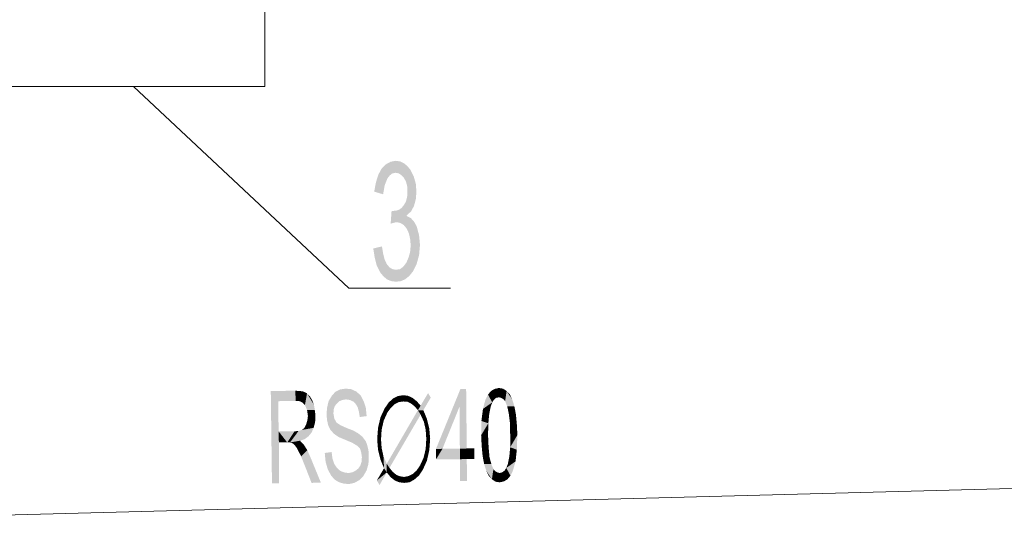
# Model space of a CAD drawing. Header units: millimetres. Extents: x -283 to 124139, y -3891 to 5906.
# Tile 3 of 55: x 667 to 840, y -3372 to -3284. Entities that reach past the tile are written whole.
import ezdxf

# ---------------------------------------------------------------- set-up
doc = ezdxf.new("R2010")
doc.units = ezdxf.units.MM
doc.header["$LTSCALE"] = 20
doc.header["$MEASUREMENT"] = 0
doc.layers.get('0').update_dxf_attribs({"color": 252, "linetype": 'CONTINUOUS'})

msp = doc.modelspace()

# ---------------------------------------------------------------- hatches: boundary and pattern name
h = msp.add_hatch(color=7)
h.dxf.hatch_style = 2
h.paths.add_polyline_path([(734.82, -3318.39), (735.56, -3318.76), (736.14, -3319.4), (736.62, -3320.25), (737.04, -3321.83), (737.2, -3323.53), (737.04, -3325.33), (736.62, -3326.86), (735.93, -3328.24), (735.3, -3329.03), (734.56, -3329.61), (733.82, -3329.93), (732.97, -3330.03), (732.18, -3329.93), (731.44, -3329.66), (730.8, -3329.14), (730.22, -3328.45), (729.58, -3327.23), (729.21, -3325.8), (728.95, -3324.16), (730.48, -3323.79), (730.69, -3325.06), (730.96, -3326.12), (731.33, -3326.91), (731.81, -3327.49), (732.33, -3327.81), (732.97, -3327.92), (733.66, -3327.81), (734.24, -3327.39), (734.77, -3326.7), (735.19, -3325.75), (735.46, -3324.74), (735.56, -3323.58), (735.46, -3322.47), (735.25, -3321.52), (734.87, -3320.67), (734.35, -3320.03), (733.76, -3319.66), (733.08, -3319.5), (732.6, -3319.61), (732.02, -3319.77), (732.18, -3317.55), (732.71, -3317.49), (733.13, -3317.44), (733.55, -3317.28), (733.98, -3316.96), (734.35, -3316.49), (734.72, -3315.85), (734.93, -3315.06), (734.98, -3314.05), (734.93, -3313.1), (734.72, -3312.31), (734.35, -3311.67), (733.92, -3311.2), (733.45, -3310.88), (732.92, -3310.77), (732.33, -3310.88), (731.86, -3311.25), (731.44, -3311.78), (730.96, -3313), (730.69, -3314.58), (729.11, -3314.11), (729.42, -3312.47), (729.85, -3311.09), (730.43, -3310.03), (731.17, -3309.29), (732.02, -3308.82), (732.92, -3308.66), (733.66, -3308.76), (734.35, -3309.08), (734.93, -3309.56), (735.51, -3310.24), (736.09, -3311.41), (736.46, -3312.68), (736.57, -3314.11), (736.46, -3315.48), (736.14, -3316.65), (735.62, -3317.6), (734.82, -3318.34)])
h = msp.add_hatch(color=7)
h.dxf.hatch_style = 2
h.paths.add_polyline_path([(726.57, -3353.95), (726.41, -3353), (726.2, -3352.21), (725.83, -3351.62), (725.4, -3351.2), (724.82, -3350.94), (724.13, -3350.83), (723.5, -3350.94), (722.97, -3351.15), (722.55, -3351.52), (722.17, -3352), (721.96, -3352.58), (721.91, -3353.32), (722.07, -3354.22), (722.44, -3354.91), (723.13, -3355.38), (724.29, -3355.91), (725.4, -3356.33), (726.25, -3356.81), (726.99, -3357.39), (727.63, -3358.24), (727.89, -3358.93), (728.1, -3359.83), (728.15, -3360.89), (728.1, -3362.21), (727.78, -3363.37), (727.2, -3364.38), (726.46, -3365.12), (725.61, -3365.59), (724.61, -3365.81), (723.66, -3365.7), (722.81, -3365.44), (722.07, -3364.96), (721.49, -3364.27), (720.9, -3363.16), (720.53, -3361.84), (720.38, -3360.3), (721.59, -3360.14), (721.75, -3361.31), (722.07, -3362.26), (722.55, -3362.95), (723.13, -3363.48), (723.82, -3363.74), (724.56, -3363.85), (725.19, -3363.74), (725.77, -3363.48), (726.3, -3363.05), (726.67, -3362.53), (726.88, -3361.84), (726.94, -3361.04), (726.83, -3360.25), (726.62, -3359.56), (726.2, -3359.09), (725.24, -3358.5), (723.87, -3357.92), (722.86, -3357.5), (722.02, -3356.92), (721.43, -3356.28), (721.01, -3355.49), (720.8, -3354.54), (720.69, -3353.48), (720.8, -3352.26), (721.06, -3351.15), (721.59, -3350.25), (722.23, -3349.51), (723.07, -3349.08), (724.08, -3348.93), (725.09, -3349.03), (725.98, -3349.46), (726.73, -3350.14), (727.25, -3351.15), (727.63, -3352.31), (727.78, -3353.79)])
h = msp.add_hatch(color=7)
h.dxf.hatch_style = 2
h.paths.add_polyline_path([(740.01, -3359.62), (744.35, -3348.98), (744.14, -3352.21)])
h = msp.add_hatch(color=7)
h.dxf.hatch_style = 2
h.paths.add_polyline_path([(744.35, -3348.98), (744.19, -3352.21), (744.14, -3352.21)])
h = msp.add_hatch(color=7)
h.dxf.hatch_style = 2
h.paths.add_polyline_path([(744.19, -3352.21), (744.35, -3348.98), (745.35, -3348.98)])
h = msp.add_hatch(color=7)
h.dxf.hatch_style = 2
h.paths.add_polyline_path([(745.35, -3348.98), (744.24, -3359.56), (744.19, -3352.21)])
h = msp.add_hatch(color=7)
h.dxf.hatch_style = 2
h.paths.add_polyline_path([(745.35, -3348.98), (745.46, -3359.51), (744.24, -3359.56)])
h = msp.add_hatch(color=7)
h.dxf.hatch_style = 2
h.paths.add_polyline_path([(749.74, -3349.35), (750.38, -3348.98), (751.12, -3348.82)])
h = msp.add_hatch(color=7)
h.dxf.hatch_style = 2
h.paths.add_polyline_path([(749.74, -3349.35), (751.12, -3348.82), (751.12, -3350.46)])
h = msp.add_hatch(color=7)
h.dxf.hatch_style = 2
h.paths.add_polyline_path([(751.12, -3348.82), (751.86, -3348.93), (752.5, -3349.35)])
h = msp.add_hatch(color=7)
h.dxf.hatch_style = 2
h.paths.add_polyline_path([(751.12, -3348.82), (752.5, -3349.35), (751.54, -3350.57)])
h = msp.add_hatch(color=7)
h.dxf.hatch_style = 2
h.paths.add_polyline_path([(751.12, -3348.82), (751.54, -3350.57), (751.12, -3350.46)])
h = msp.add_hatch(color=7)
h.dxf.hatch_style = 2
h.paths.add_polyline_path([(710.85, -3349.35), (715.19, -3349.3), (715.24, -3351.1)])
h = msp.add_hatch(color=7)
h.dxf.hatch_style = 2
h.paths.add_polyline_path([(711.06, -3365.65), (710.85, -3349.35), (712.23, -3356.49)])
h = msp.add_hatch(color=7)
h.dxf.hatch_style = 2
h.paths.add_polyline_path([(712.17, -3351.15), (712.23, -3356.49), (710.85, -3349.35)])
h = msp.add_hatch(color=7)
h.dxf.hatch_style = 2
h.paths.add_polyline_path([(710.85, -3349.35), (715.24, -3351.1), (712.17, -3351.15)])
h = msp.add_hatch(color=7)
h.dxf.hatch_style = 2
h.paths.add_polyline_path([(715.93, -3351.15), (715.24, -3351.1), (715.19, -3349.3)])
h = msp.add_hatch(color=7)
h.dxf.hatch_style = 2
h.paths.add_polyline_path([(715.93, -3351.15), (715.19, -3349.3), (715.98, -3349.35)])
h = msp.add_hatch(color=7)
h.dxf.hatch_style = 2
h.paths.add_polyline_path([(715.93, -3351.15), (715.98, -3349.35), (716.67, -3349.46)])
h = msp.add_hatch(color=7)
h.dxf.hatch_style = 2
h.paths.add_polyline_path([(716.67, -3349.46), (716.46, -3351.41), (715.93, -3351.15)])
h = msp.add_hatch(color=7)
h.dxf.hatch_style = 2
h.paths.add_polyline_path([(716.67, -3349.46), (717.25, -3349.77), (716.46, -3351.41)])
h = msp.add_hatch(color=7)
h.dxf.hatch_style = 2
h.paths.add_polyline_path([(717.25, -3349.77), (716.88, -3351.84), (716.46, -3351.41)])
h = msp.add_hatch(color=7)
h.dxf.hatch_style = 2
h.paths.add_polyline_path([(717.25, -3349.77), (717.25, -3352.68), (716.88, -3351.84)])
h = msp.add_hatch(color=7)
h.dxf.hatch_style = 2
h.paths.add_polyline_path([(717.25, -3349.77), (717.73, -3350.25), (718.15, -3350.94)])
h = msp.add_hatch(color=7)
h.dxf.hatch_style = 2
h.paths.add_polyline_path([(717.25, -3349.77), (718.15, -3350.94), (718.47, -3351.78)])
h = msp.add_hatch(color=7)
h.dxf.hatch_style = 2
h.paths.add_polyline_path([(717.25, -3349.77), (718.47, -3351.78), (718.63, -3352.74)])
h = msp.add_hatch(color=7)
h.dxf.hatch_style = 2
h.paths.add_polyline_path([(717.25, -3349.77), (718.63, -3352.74), (717.25, -3352.68)])
h = msp.add_hatch(color=7)
h.dxf.hatch_style = 2
h.paths.add_polyline_path([(731.65, -3351.41), (732.44, -3350.67), (732.71, -3351.68)])
h = msp.add_hatch(color=7)
h.dxf.hatch_style = 2
h.paths.add_polyline_path([(732.44, -3350.67), (733.29, -3350.25), (733.45, -3351.31)])
h = msp.add_hatch(color=7)
h.dxf.hatch_style = 2
h.paths.add_polyline_path([(732.44, -3350.67), (733.45, -3351.31), (732.71, -3351.68)])
h = msp.add_hatch(color=7)
h.dxf.hatch_style = 2
h.paths.add_polyline_path([(733.29, -3350.25), (734.24, -3350.09), (734.24, -3351.2)])
h = msp.add_hatch(color=7)
h.dxf.hatch_style = 2
h.paths.add_polyline_path([(733.29, -3350.25), (734.24, -3351.2), (733.45, -3351.31)])
h = msp.add_hatch(color=7)
h.dxf.hatch_style = 2
h.paths.add_polyline_path([(734.24, -3350.09), (735.09, -3350.2), (734.98, -3351.25)])
h = msp.add_hatch(color=7)
h.dxf.hatch_style = 2
h.paths.add_polyline_path([(734.24, -3350.09), (734.98, -3351.25), (734.24, -3351.2)])
h = msp.add_hatch(color=7)
h.dxf.hatch_style = 2
h.paths.add_polyline_path([(735.09, -3350.2), (735.62, -3351.57), (734.98, -3351.25)])
h = msp.add_hatch(color=7)
h.dxf.hatch_style = 2
h.paths.add_polyline_path([(735.09, -3350.2), (735.88, -3350.57), (735.62, -3351.57)])
h = msp.add_hatch(color=7)
h.dxf.hatch_style = 2
h.paths.add_polyline_path([(735.88, -3350.57), (736.25, -3352.05), (735.62, -3351.57)])
h = msp.add_hatch(color=7)
h.dxf.hatch_style = 2
h.paths.add_polyline_path([(735.88, -3350.57), (736.62, -3351.15), (736.25, -3352.05)])
h = msp.add_hatch(color=7)
h.dxf.hatch_style = 2
h.paths.add_polyline_path([(739.11, -3350.51), (736.83, -3352.74), (737.31, -3351.94)])
h = msp.add_hatch(color=7)
h.dxf.hatch_style = 2
h.paths.add_polyline_path([(736.83, -3352.74), (739.11, -3350.51), (737.79, -3352.74)])
h = msp.add_hatch(color=7)
h.dxf.hatch_style = 2
h.paths.add_polyline_path([(737.31, -3351.94), (738.63, -3349.72), (739.11, -3350.51)])
h = msp.add_hatch(color=7)
h.dxf.hatch_style = 2
h.paths.add_polyline_path([(748.32, -3352.52), (748.74, -3350.94), (749.22, -3349.98)])
h = msp.add_hatch(color=7)
h.dxf.hatch_style = 2
h.paths.add_polyline_path([(748.32, -3352.52), (749.22, -3349.98), (749.96, -3351.36)])
h = msp.add_hatch(color=7)
h.dxf.hatch_style = 2
h.paths.add_polyline_path([(749.22, -3349.98), (749.74, -3349.35), (750.27, -3350.88)])
h = msp.add_hatch(color=7)
h.dxf.hatch_style = 2
h.paths.add_polyline_path([(749.22, -3349.98), (750.27, -3350.88), (749.96, -3351.36)])
h = msp.add_hatch(color=7)
h.dxf.hatch_style = 2
h.paths.add_polyline_path([(749.74, -3349.35), (750.64, -3350.57), (750.27, -3350.88)])
h = msp.add_hatch(color=7)
h.dxf.hatch_style = 2
h.paths.add_polyline_path([(749.74, -3349.35), (751.12, -3350.46), (750.64, -3350.57)])
h = msp.add_hatch(color=7)
h.dxf.hatch_style = 2
h.paths.add_polyline_path([(752.5, -3349.35), (751.91, -3350.78), (751.54, -3350.57)])
h = msp.add_hatch(color=7)
h.dxf.hatch_style = 2
h.paths.add_polyline_path([(752.5, -3349.35), (752.23, -3351.15), (751.91, -3350.78)])
h = msp.add_hatch(color=7)
h.dxf.hatch_style = 2
h.paths.add_polyline_path([(752.5, -3349.35), (752.6, -3352.05), (752.23, -3351.15)])
h = msp.add_hatch(color=7)
h.dxf.hatch_style = 2
h.paths.add_polyline_path([(752.5, -3349.35), (753.08, -3349.98), (753.5, -3350.88)])
h = msp.add_hatch(color=7)
h.dxf.hatch_style = 2
h.paths.add_polyline_path([(752.5, -3349.35), (753.5, -3350.88), (753.87, -3352.05)])
h = msp.add_hatch(color=7)
h.dxf.hatch_style = 2
h.paths.add_polyline_path([(752.5, -3349.35), (753.87, -3352.05), (752.6, -3352.05)])
h = msp.add_hatch(color=7)
h.dxf.hatch_style = 2
h.paths.add_polyline_path([(730.22, -3354.01), (730.96, -3352.42), (731.44, -3353.16)])
h = msp.add_hatch(color=7)
h.dxf.hatch_style = 2
h.paths.add_polyline_path([(730.96, -3352.42), (731.65, -3351.41), (732.07, -3352.31)])
h = msp.add_hatch(color=7)
h.dxf.hatch_style = 2
h.paths.add_polyline_path([(730.96, -3352.42), (732.07, -3352.31), (731.44, -3353.16)])
h = msp.add_hatch(color=7)
h.dxf.hatch_style = 2
h.paths.add_polyline_path([(731.65, -3351.41), (732.71, -3351.68), (732.07, -3352.31)])
h = msp.add_hatch(color=7)
h.dxf.hatch_style = 2
h.paths.add_polyline_path([(736.62, -3351.15), (736.83, -3352.74), (736.25, -3352.05)])
h = msp.add_hatch(color=7)
h.dxf.hatch_style = 2
h.paths.add_polyline_path([(736.62, -3351.15), (737.31, -3351.94), (736.83, -3352.74)])
h = msp.add_hatch(color=7)
h.dxf.hatch_style = 2
h.paths.add_polyline_path([(740.01, -3359.62), (744.14, -3352.21), (741.17, -3359.56)])
h = msp.add_hatch(color=7)
h.dxf.hatch_style = 2
h.paths.add_polyline_path([(748.32, -3352.52), (749.96, -3351.36), (749.69, -3352.1)])
h = msp.add_hatch(color=7)
h.dxf.hatch_style = 2
h.paths.add_polyline_path([(748.32, -3352.52), (749.69, -3352.1), (749.43, -3353.37)])
h = msp.add_hatch(color=7)
h.dxf.hatch_style = 2
h.paths.add_polyline_path([(753.87, -3352.05), (752.87, -3353.27), (752.6, -3352.05)])
h = msp.add_hatch(color=7)
h.dxf.hatch_style = 2
h.paths.add_polyline_path([(753.87, -3352.05), (754.14, -3353.48), (752.87, -3353.27)])
h = msp.add_hatch(color=7)
h.dxf.hatch_style = 2
h.paths.add_polyline_path([(718.63, -3352.74), (717.41, -3353.74), (717.25, -3352.68)])
h = msp.add_hatch(color=7)
h.dxf.hatch_style = 2
h.paths.add_polyline_path([(718.68, -3354.85), (717.31, -3354.54), (717.41, -3353.74)])
h = msp.add_hatch(color=7)
h.dxf.hatch_style = 2
h.paths.add_polyline_path([(718.63, -3352.74), (718.68, -3354.85), (717.41, -3353.74)])
h = msp.add_hatch(color=7)
h.dxf.hatch_style = 2
h.paths.add_polyline_path([(718.63, -3352.74), (718.74, -3353.74), (718.68, -3354.85)])
h = msp.add_hatch(color=7)
h.dxf.hatch_style = 2
h.paths.add_polyline_path([(729.79, -3355.86), (730.22, -3354.01), (730.8, -3354.59)])
h = msp.add_hatch(color=7)
h.dxf.hatch_style = 2
h.paths.add_polyline_path([(730.22, -3354.01), (731.44, -3353.16), (730.8, -3354.59)])
h = msp.add_hatch(color=7)
h.dxf.hatch_style = 2
h.paths.add_polyline_path([(731.33, -3362.21), (736.83, -3352.74), (737.31, -3353.53)])
h = msp.add_hatch(color=7)
h.dxf.hatch_style = 2
h.paths.add_polyline_path([(731.33, -3362.21), (737.31, -3353.53), (731.81, -3362.95)])
h = msp.add_hatch(color=7)
h.dxf.hatch_style = 2
h.paths.add_polyline_path([(736.83, -3352.74), (737.79, -3352.74), (737.31, -3353.53)])
h = msp.add_hatch(color=7)
h.dxf.hatch_style = 2
h.paths.add_polyline_path([(737.79, -3352.74), (737.89, -3354.8), (737.31, -3353.53)])
h = msp.add_hatch(color=7)
h.dxf.hatch_style = 2
h.paths.add_polyline_path([(737.79, -3352.74), (738.42, -3354.27), (737.89, -3354.8)])
h = msp.add_hatch(color=7)
h.dxf.hatch_style = 2
h.paths.add_polyline_path([(749.43, -3353.37), (748.05, -3354.64), (748.32, -3352.52)])
h = msp.add_hatch(color=7)
h.dxf.hatch_style = 2
h.paths.add_polyline_path([(749.43, -3353.37), (749.27, -3355.06), (748.05, -3354.64)])
h = msp.add_hatch(color=7)
h.dxf.hatch_style = 2
h.paths.add_polyline_path([(753.08, -3354.96), (752.87, -3353.27), (754.14, -3353.48)])
h = msp.add_hatch(color=7)
h.dxf.hatch_style = 2
h.paths.add_polyline_path([(753.08, -3354.96), (754.14, -3353.48), (754.3, -3355.17)])
h = msp.add_hatch(color=7)
h.dxf.hatch_style = 2
h.paths.add_polyline_path([(718.42, -3355.86), (714.24, -3358.45), (715.77, -3356.39)])
h = msp.add_hatch(color=7)
h.dxf.hatch_style = 2
h.paths.add_polyline_path([(714.24, -3358.45), (718.42, -3355.86), (718.05, -3356.7)])
h = msp.add_hatch(color=7)
h.dxf.hatch_style = 2
h.paths.add_polyline_path([(718.42, -3355.86), (715.77, -3356.39), (716.35, -3356.23)])
h = msp.add_hatch(color=7)
h.dxf.hatch_style = 2
h.paths.add_polyline_path([(718.42, -3355.86), (716.35, -3356.23), (716.78, -3355.86)])
h = msp.add_hatch(color=7)
h.dxf.hatch_style = 2
h.paths.add_polyline_path([(718.42, -3355.86), (716.78, -3355.86), (717.09, -3355.28)])
h = msp.add_hatch(color=7)
h.dxf.hatch_style = 2
h.paths.add_polyline_path([(718.68, -3354.85), (717.09, -3355.28), (717.31, -3354.54)])
h = msp.add_hatch(color=7)
h.dxf.hatch_style = 2
h.paths.add_polyline_path([(718.68, -3354.85), (718.42, -3355.86), (717.09, -3355.28)])
h = msp.add_hatch(color=7)
h.dxf.hatch_style = 2
h.paths.add_polyline_path([(729.64, -3357.92), (729.79, -3355.86), (730.43, -3356.18)])
h = msp.add_hatch(color=7)
h.dxf.hatch_style = 2
h.paths.add_polyline_path([(729.79, -3355.86), (730.8, -3354.59), (730.43, -3356.18)])
h = msp.add_hatch(color=7)
h.dxf.hatch_style = 2
h.paths.add_polyline_path([(738.42, -3354.27), (738.21, -3356.23), (737.89, -3354.8)])
h = msp.add_hatch(color=7)
h.dxf.hatch_style = 2
h.paths.add_polyline_path([(738.42, -3354.27), (738.84, -3355.96), (738.21, -3356.23)])
h = msp.add_hatch(color=7)
h.dxf.hatch_style = 2
h.paths.add_polyline_path([(738.84, -3355.96), (738.31, -3357.82), (738.21, -3356.23)])
h = msp.add_hatch(color=7)
h.dxf.hatch_style = 2
h.paths.add_polyline_path([(738.84, -3355.96), (739, -3357.82), (738.31, -3357.82)])
h = msp.add_hatch(color=7)
h.dxf.hatch_style = 2
h.paths.add_polyline_path([(749.27, -3355.06), (748, -3357.18), (748.05, -3354.64)])
h = msp.add_hatch(color=7)
h.dxf.hatch_style = 2
h.paths.add_polyline_path([(749.27, -3355.06), (749.22, -3357.18), (748, -3357.18)])
h = msp.add_hatch(color=7)
h.dxf.hatch_style = 2
h.paths.add_polyline_path([(753.13, -3357.13), (753.08, -3354.96), (754.3, -3355.17)])
h = msp.add_hatch(color=7)
h.dxf.hatch_style = 2
h.paths.add_polyline_path([(753.13, -3357.13), (754.3, -3355.17), (754.4, -3357.13)])
h = msp.add_hatch(color=7)
h.dxf.hatch_style = 2
h.paths.add_polyline_path([(712.28, -3358.45), (711.06, -3365.65), (712.23, -3356.49)])
h = msp.add_hatch(color=7)
h.dxf.hatch_style = 2
h.paths.add_polyline_path([(712.23, -3356.49), (715.03, -3356.49), (713.76, -3358.45)])
h = msp.add_hatch(color=7)
h.dxf.hatch_style = 2
h.paths.add_polyline_path([(712.23, -3356.49), (713.76, -3358.45), (712.28, -3358.45)])
h = msp.add_hatch(color=7)
h.dxf.hatch_style = 2
h.paths.add_polyline_path([(714.24, -3358.45), (713.76, -3358.45), (715.03, -3356.49)])
h = msp.add_hatch(color=7)
h.dxf.hatch_style = 2
h.paths.add_polyline_path([(714.24, -3358.45), (715.03, -3356.49), (715.77, -3356.39)])
h = msp.add_hatch(color=7)
h.dxf.hatch_style = 2
h.paths.add_polyline_path([(714.24, -3358.45), (718.05, -3356.7), (717.52, -3357.34)])
h = msp.add_hatch(color=7)
h.dxf.hatch_style = 2
h.paths.add_polyline_path([(714.24, -3358.45), (717.52, -3357.34), (716.83, -3357.87)])
h = msp.add_hatch(color=7)
h.dxf.hatch_style = 2
h.paths.add_polyline_path([(729.64, -3357.92), (730.43, -3356.18), (730.32, -3357.92)])
h = msp.add_hatch(color=7)
h.dxf.hatch_style = 2
h.paths.add_polyline_path([(749.22, -3357.18), (748.1, -3359.14), (748, -3357.18)])
h = msp.add_hatch(color=7)
h.dxf.hatch_style = 2
h.paths.add_polyline_path([(749.22, -3357.18), (749.32, -3359.35), (748.1, -3359.14)])
h = msp.add_hatch(color=7)
h.dxf.hatch_style = 2
h.paths.add_polyline_path([(753.13, -3359.3), (753.13, -3357.13), (754.4, -3357.13)])
h = msp.add_hatch(color=7)
h.dxf.hatch_style = 2
h.paths.add_polyline_path([(753.13, -3359.3), (754.4, -3357.13), (754.3, -3359.72)])
h = msp.add_hatch(color=7)
h.dxf.hatch_style = 2
h.paths.add_polyline_path([(712.28, -3358.45), (712.33, -3365.65), (711.06, -3365.65)])
h = msp.add_hatch(color=7)
h.dxf.hatch_style = 2
h.paths.add_polyline_path([(714.24, -3358.45), (716.83, -3357.87), (716.04, -3358.13)])
h = msp.add_hatch(color=7)
h.dxf.hatch_style = 2
h.paths.add_polyline_path([(716.04, -3358.13), (714.66, -3358.56), (714.24, -3358.45)])
h = msp.add_hatch(color=7)
h.dxf.hatch_style = 2
h.paths.add_polyline_path([(714.66, -3358.56), (716.04, -3358.13), (716.04, -3358.19)])
h = msp.add_hatch(color=7)
h.dxf.hatch_style = 2
h.paths.add_polyline_path([(715.03, -3358.87), (714.66, -3358.56), (716.04, -3358.19)])
h = msp.add_hatch(color=7)
h.dxf.hatch_style = 2
h.paths.add_polyline_path([(716.04, -3358.19), (715.4, -3359.35), (715.03, -3358.87)])
h = msp.add_hatch(color=7)
h.dxf.hatch_style = 2
h.paths.add_polyline_path([(716.04, -3358.19), (715.77, -3360.04), (715.4, -3359.35)])
h = msp.add_hatch(color=7)
h.dxf.hatch_style = 2
h.paths.add_polyline_path([(716.04, -3358.19), (716.67, -3358.82), (715.77, -3360.04)])
h = msp.add_hatch(color=7)
h.dxf.hatch_style = 2
h.paths.add_polyline_path([(716.67, -3358.82), (716.2, -3360.89), (715.77, -3360.04)])
h = msp.add_hatch(color=7)
h.dxf.hatch_style = 2
h.paths.add_polyline_path([(716.67, -3358.82), (717.31, -3359.83), (716.2, -3360.89)])
h = msp.add_hatch(color=7)
h.dxf.hatch_style = 2
h.paths.add_polyline_path([(729.79, -3359.77), (729.64, -3357.92), (730.32, -3357.92)])
h = msp.add_hatch(color=7)
h.dxf.hatch_style = 2
h.paths.add_polyline_path([(729.79, -3359.77), (730.32, -3357.92), (730.43, -3359.46)])
h = msp.add_hatch(color=7)
h.dxf.hatch_style = 2
h.paths.add_polyline_path([(738.21, -3359.56), (738.31, -3357.82), (739, -3357.82)])
h = msp.add_hatch(color=7)
h.dxf.hatch_style = 2
h.paths.add_polyline_path([(738.21, -3359.56), (739, -3357.82), (738.84, -3359.83)])
h = msp.add_hatch(color=7)
h.dxf.hatch_style = 2
h.paths.add_polyline_path([(749.32, -3359.35), (748.26, -3360.83), (748.1, -3359.14)])
h = msp.add_hatch(color=7)
h.dxf.hatch_style = 2
h.paths.add_polyline_path([(749.32, -3359.35), (749.48, -3361.04), (748.26, -3360.83)])
h = msp.add_hatch(color=7)
h.dxf.hatch_style = 2
h.paths.add_polyline_path([(752.97, -3360.99), (753.13, -3359.3), (754.3, -3359.72)])
h = msp.add_hatch(color=7)
h.dxf.hatch_style = 2
h.paths.add_polyline_path([(717.31, -3359.83), (716.83, -3362.47), (716.2, -3360.89)])
h = msp.add_hatch(color=7)
h.dxf.hatch_style = 2
h.paths.add_polyline_path([(717.31, -3359.83), (717.89, -3361.15), (716.83, -3362.47)])
h = msp.add_hatch(color=7)
h.dxf.hatch_style = 2
h.paths.add_polyline_path([(717.89, -3361.15), (718.05, -3365.59), (716.83, -3362.47)])
h = msp.add_hatch(color=7)
h.dxf.hatch_style = 2
h.paths.add_polyline_path([(717.89, -3361.15), (719.69, -3365.54), (718.05, -3365.59)])
h = msp.add_hatch(color=7)
h.dxf.hatch_style = 2
h.paths.add_polyline_path([(730.22, -3361.47), (729.79, -3359.77), (730.43, -3359.46)])
h = msp.add_hatch(color=7)
h.dxf.hatch_style = 2
h.paths.add_polyline_path([(730.22, -3361.47), (730.43, -3359.46), (730.75, -3360.89)])
h = msp.add_hatch(color=7)
h.dxf.hatch_style = 2
h.paths.add_polyline_path([(730.75, -3360.89), (730.85, -3363), (730.22, -3361.47)])
h = msp.add_hatch(color=7)
h.dxf.hatch_style = 2
h.paths.add_polyline_path([(730.75, -3360.89), (731.33, -3362.21), (731.33, -3363.74)])
h = msp.add_hatch(color=7)
h.dxf.hatch_style = 2
h.paths.add_polyline_path([(730.75, -3360.89), (731.33, -3363.74), (730.85, -3363)])
h = msp.add_hatch(color=7)
h.dxf.hatch_style = 2
h.paths.add_polyline_path([(738.42, -3361.68), (737.2, -3362.53), (737.84, -3361.15)])
h = msp.add_hatch(color=7)
h.dxf.hatch_style = 2
h.paths.add_polyline_path([(738.84, -3359.83), (737.84, -3361.15), (738.21, -3359.56)])
h = msp.add_hatch(color=7)
h.dxf.hatch_style = 2
h.paths.add_polyline_path([(738.84, -3359.83), (738.42, -3361.68), (737.84, -3361.15)])
h = msp.add_hatch(color=7)
h.dxf.hatch_style = 2
h.paths.add_polyline_path([(740.06, -3361.41), (740.01, -3359.62), (741.17, -3359.56)])
h = msp.add_hatch(color=7)
h.dxf.hatch_style = 2
h.paths.add_polyline_path([(741.17, -3359.56), (744.29, -3361.41), (740.06, -3361.41)])
h = msp.add_hatch(color=7)
h.dxf.hatch_style = 2
h.paths.add_polyline_path([(741.17, -3359.56), (744.24, -3359.56), (744.29, -3361.41)])
h = msp.add_hatch(color=7)
h.dxf.hatch_style = 2
h.paths.add_polyline_path([(745.46, -3361.36), (744.24, -3359.56), (745.46, -3359.51)])
h = msp.add_hatch(color=7)
h.dxf.hatch_style = 2
h.paths.add_polyline_path([(744.24, -3359.56), (745.46, -3361.36), (744.29, -3361.41)])
h = msp.add_hatch(color=7)
h.dxf.hatch_style = 2
h.paths.add_polyline_path([(745.46, -3359.51), (746.78, -3359.51), (746.78, -3361.36)])
h = msp.add_hatch(color=7)
h.dxf.hatch_style = 2
h.paths.add_polyline_path([(745.46, -3359.51), (746.78, -3361.36), (745.46, -3361.36)])
h = msp.add_hatch(color=7)
h.dxf.hatch_style = 2
h.paths.add_polyline_path([(748.53, -3362.26), (748.26, -3360.83), (749.48, -3361.04)])
h = msp.add_hatch(color=7)
h.dxf.hatch_style = 2
h.paths.add_polyline_path([(748.53, -3362.26), (749.48, -3361.04), (749.8, -3362.26)])
h = msp.add_hatch(color=7)
h.dxf.hatch_style = 2
h.paths.add_polyline_path([(754.08, -3361.78), (752.71, -3362.26), (752.97, -3360.99)])
h = msp.add_hatch(color=7)
h.dxf.hatch_style = 2
h.paths.add_polyline_path([(752.97, -3360.99), (754.3, -3359.72), (754.08, -3361.78)])
h = msp.add_hatch(color=7)
h.dxf.hatch_style = 2
h.paths.add_polyline_path([(731.33, -3363.74), (731.33, -3362.21), (731.81, -3362.95)])
h = msp.add_hatch(color=7)
h.dxf.hatch_style = 2
h.paths.add_polyline_path([(737.68, -3363.32), (736.57, -3363.43), (737.2, -3362.53)])
h = msp.add_hatch(color=7)
h.dxf.hatch_style = 2
h.paths.add_polyline_path([(738.42, -3361.68), (737.68, -3363.32), (737.2, -3362.53)])
h = msp.add_hatch(color=7)
h.dxf.hatch_style = 2
h.paths.add_polyline_path([(745.46, -3361.36), (745.51, -3365.28), (744.29, -3365.28)])
h = msp.add_hatch(color=7)
h.dxf.hatch_style = 2
h.paths.add_polyline_path([(745.46, -3361.36), (744.29, -3365.28), (744.29, -3361.41)])
h = msp.add_hatch(color=7)
h.dxf.hatch_style = 2
h.paths.add_polyline_path([(749.9, -3364.96), (748.9, -3363.43), (748.53, -3362.26)])
h = msp.add_hatch(color=7)
h.dxf.hatch_style = 2
h.paths.add_polyline_path([(749.9, -3364.96), (748.53, -3362.26), (749.8, -3362.26)])
h = msp.add_hatch(color=7)
h.dxf.hatch_style = 2
h.paths.add_polyline_path([(749.9, -3364.96), (749.8, -3362.26), (750.17, -3363.16)])
h = msp.add_hatch(color=7)
h.dxf.hatch_style = 2
h.paths.add_polyline_path([(754.08, -3361.78), (753.18, -3364.32), (752.44, -3362.95)])
h = msp.add_hatch(color=7)
h.dxf.hatch_style = 2
h.paths.add_polyline_path([(754.08, -3361.78), (752.44, -3362.95), (752.71, -3362.26)])
h = msp.add_hatch(color=7)
h.dxf.hatch_style = 2
h.paths.add_polyline_path([(754.08, -3361.78), (753.61, -3363.43), (753.18, -3364.32)])
h = msp.add_hatch(color=7)
h.dxf.hatch_style = 2
h.paths.add_polyline_path([(731.33, -3363.74), (729.58, -3365.17), (730.85, -3363)])
h = msp.add_hatch(color=7)
h.dxf.hatch_style = 2
h.paths.add_polyline_path([(731.33, -3363.74), (730.06, -3365.97), (729.58, -3365.17)])
h = msp.add_hatch(color=7)
h.dxf.hatch_style = 2
h.paths.add_polyline_path([(732.02, -3364.59), (731.33, -3363.74), (731.81, -3362.95)])
h = msp.add_hatch(color=7)
h.dxf.hatch_style = 2
h.paths.add_polyline_path([(732.02, -3364.59), (731.81, -3362.95), (732.39, -3363.64)])
h = msp.add_hatch(color=7)
h.dxf.hatch_style = 2
h.paths.add_polyline_path([(732.76, -3365.17), (732.02, -3364.59), (732.39, -3363.64)])
h = msp.add_hatch(color=7)
h.dxf.hatch_style = 2
h.paths.add_polyline_path([(732.76, -3365.17), (732.39, -3363.64), (733.02, -3364.17)])
h = msp.add_hatch(color=7)
h.dxf.hatch_style = 2
h.paths.add_polyline_path([(733.55, -3365.49), (732.76, -3365.17), (733.02, -3364.17)])
h = msp.add_hatch(color=7)
h.dxf.hatch_style = 2
h.paths.add_polyline_path([(733.55, -3365.49), (733.02, -3364.17), (733.66, -3364.43)])
h = msp.add_hatch(color=7)
h.dxf.hatch_style = 2
h.paths.add_polyline_path([(734.4, -3365.59), (733.55, -3365.49), (733.66, -3364.43)])
h = msp.add_hatch(color=7)
h.dxf.hatch_style = 2
h.paths.add_polyline_path([(734.4, -3365.59), (733.66, -3364.43), (734.4, -3364.54)])
h = msp.add_hatch(color=7)
h.dxf.hatch_style = 2
h.paths.add_polyline_path([(735.35, -3365.49), (734.4, -3364.54), (735.19, -3364.38)])
h = msp.add_hatch(color=7)
h.dxf.hatch_style = 2
h.paths.add_polyline_path([(735.35, -3365.49), (734.4, -3365.59), (734.4, -3364.54)])
h = msp.add_hatch(color=7)
h.dxf.hatch_style = 2
h.paths.add_polyline_path([(736.2, -3365.01), (735.19, -3364.38), (735.93, -3364.01)])
h = msp.add_hatch(color=7)
h.dxf.hatch_style = 2
h.paths.add_polyline_path([(736.2, -3365.01), (735.35, -3365.49), (735.19, -3364.38)])
h = msp.add_hatch(color=7)
h.dxf.hatch_style = 2
h.paths.add_polyline_path([(736.99, -3364.32), (735.93, -3364.01), (736.57, -3363.43)])
h = msp.add_hatch(color=7)
h.dxf.hatch_style = 2
h.paths.add_polyline_path([(736.99, -3364.32), (736.2, -3365.01), (735.93, -3364.01)])
h = msp.add_hatch(color=7)
h.dxf.hatch_style = 2
h.paths.add_polyline_path([(737.68, -3363.32), (736.99, -3364.32), (736.57, -3363.43)])
h = msp.add_hatch(color=7)
h.dxf.hatch_style = 2
h.paths.add_polyline_path([(749.9, -3364.96), (749.32, -3364.32), (748.9, -3363.43)])
h = msp.add_hatch(color=7)
h.dxf.hatch_style = 2
h.paths.add_polyline_path([(749.9, -3364.96), (750.17, -3363.16), (750.49, -3363.53)])
h = msp.add_hatch(color=7)
h.dxf.hatch_style = 2
h.paths.add_polyline_path([(749.9, -3364.96), (750.49, -3363.53), (750.86, -3363.74)])
h = msp.add_hatch(color=7)
h.dxf.hatch_style = 2
h.paths.add_polyline_path([(750.86, -3363.74), (750.54, -3365.38), (749.9, -3364.96)])
h = msp.add_hatch(color=7)
h.dxf.hatch_style = 2
h.paths.add_polyline_path([(750.86, -3363.74), (751.28, -3365.49), (750.54, -3365.38)])
h = msp.add_hatch(color=7)
h.dxf.hatch_style = 2
h.paths.add_polyline_path([(750.86, -3363.74), (751.28, -3363.85), (751.28, -3365.49)])
h = msp.add_hatch(color=7)
h.dxf.hatch_style = 2
h.paths.add_polyline_path([(752.65, -3364.96), (751.28, -3363.85), (751.7, -3363.74)])
h = msp.add_hatch(color=7)
h.dxf.hatch_style = 2
h.paths.add_polyline_path([(752.65, -3364.96), (751.28, -3365.49), (751.28, -3363.85)])
h = msp.add_hatch(color=7)
h.dxf.hatch_style = 2
h.paths.add_polyline_path([(752.65, -3364.96), (751.7, -3363.74), (752.13, -3363.43)])
h = msp.add_hatch(color=7)
h.dxf.hatch_style = 2
h.paths.add_polyline_path([(753.18, -3364.32), (752.13, -3363.43), (752.44, -3362.95)])
h = msp.add_hatch(color=7)
h.dxf.hatch_style = 2
h.paths.add_polyline_path([(753.18, -3364.32), (752.65, -3364.96), (752.13, -3363.43)])
h = msp.add_hatch(color=7)
h.dxf.hatch_style = 2
h.paths.add_polyline_path([(752.65, -3364.96), (752.02, -3365.33), (751.28, -3365.49)])

# ---------------------------------------------------------------- linework, layer by layer
at = {"color": 7, "lineweight": 0}
for points in [[(709.79, -3269.97), (709.79, -3295.53)], [(709.79, -3295.53), (663.44, -3295.53)], [(724.66, -3331.2), (686.61, -3295.53)], [(724.66, -3331.2), (742.6, -3331.2)]]:
    msp.add_lwpolyline(points, dxfattribs=at)
at = {"color": 22, "lineweight": 0, "true_color": 0xb92e00}
msp.add_lwpolyline([(523, -3375.01), (919.77, -3364.54)], dxfattribs=at)

doc.saveas('drawing.dxf')
